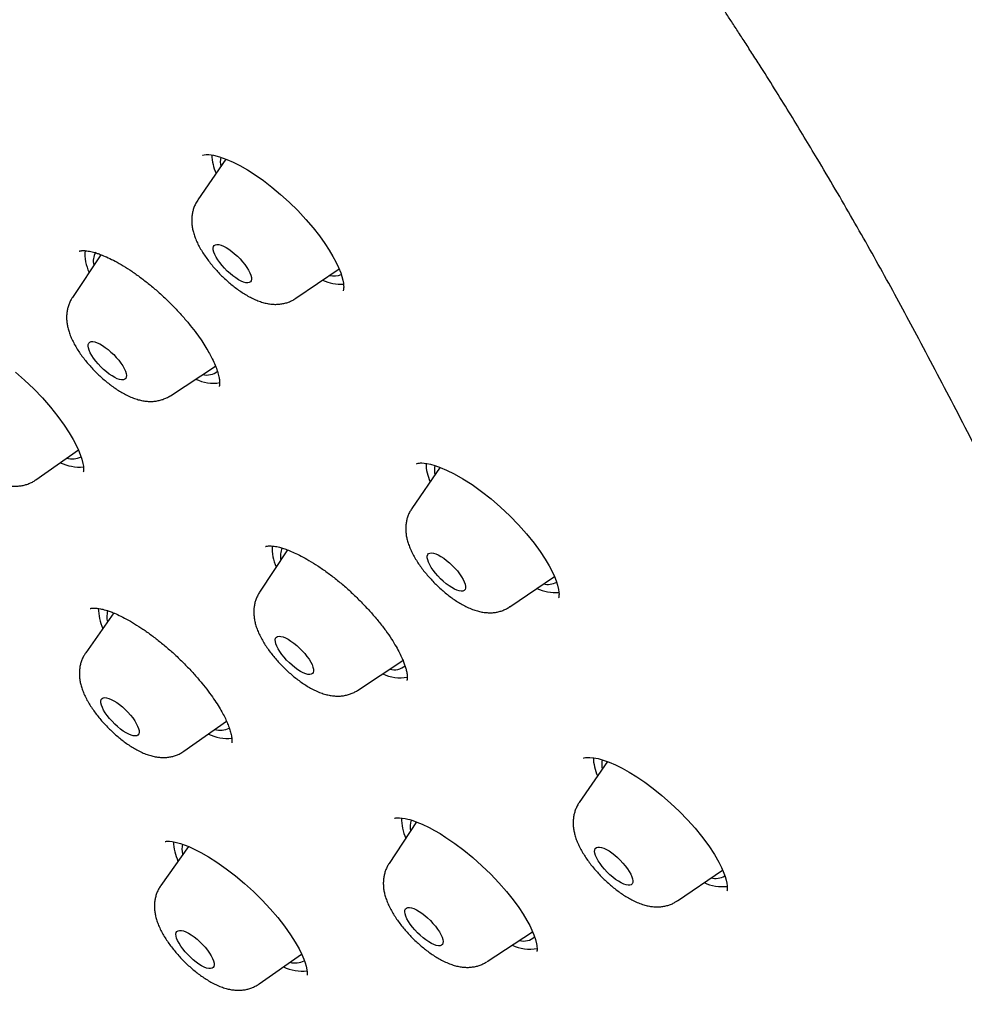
# Model space of a CAD drawing. Header units: millimetres. Extents: x 8 to 761, y 12 to 1609.
# Tile 31 of 88: x 600 to 616, y 529 to 547. Entities that reach past the tile are written whole.
import ezdxf

# ---------------------------------------------------------------- set-up
doc = ezdxf.new("R2010")
doc.units = ezdxf.units.MM

msp = doc.modelspace()

# ---------------------------------------------------------------- linework, layer by layer
at = {"color": 7, "linetype": 'Continuous', "lineweight": 30}
for p, q in [((603.418, 544.08), (602.925, 543.36)), ((601.22, 542.399), (600.722, 541.646)), ((600.84, 542.46), (600.838, 542.458)), ((604.648, 541.632), (605.406, 542.149)), ((602.443, 539.921), (603.235, 540.442)), ((600.079, 538.441), (600.829, 538.967)), ((607.18, 538.662), (606.685, 537.94)), ((604.502, 537.211), (604.01, 536.467)), ((608.409, 536.212), (609.188, 536.743)), ((601.449, 536.102), (600.956, 535.403)), ((605.731, 534.742), (606.529, 535.267)), ((602.681, 533.673), (603.43, 534.198)), ((610.119, 533.491), (609.625, 532.771)), ((606.769, 532.43), (606.285, 531.7)), ((602.759, 531.999), (602.275, 531.312)), ((602.655, 531.867), (602.657, 531.855)), ((611.349, 531.043), (612.142, 531.584)), ((608.006, 529.975), (608.805, 530.501)), ((604.001, 529.583), (604.749, 530.107))]:
    msp.add_line(p, q, dxfattribs=at)
at = {"color": 7, "linetype": 'Continuous', "lineweight": 30, "flags": 128}
for points in [[(603.009, 544.145), (603.009, 544.145), (603.016, 544.149), (603.035, 544.154), (603.071, 544.158), (603.116, 544.157), (603.199, 544.146), (603.306, 544.119), (603.434, 544.074), (603.544, 544.026), (603.665, 543.965), (603.795, 543.891), (603.934, 543.802), (604.079, 543.7), (604.228, 543.586), (604.379, 543.459), (604.531, 543.321), (604.681, 543.173), (604.824, 543.019), (604.952, 542.87), (605.062, 542.728), (605.156, 542.597), (605.234, 542.477), (605.299, 542.368), (605.351, 542.271), (605.396, 542.174), (605.435, 542.077), (605.456, 542.014), (605.473, 541.952), (605.483, 541.897), (605.487, 541.855), (605.488, 541.827), (605.487, 541.81), (605.487, 541.805), (605.486, 541.8), (605.486, 541.794), (605.485, 541.788), (605.484, 541.779), (605.481, 541.771), (605.476, 541.763), (605.476, 541.763)], [(603.31, 542.26), (603.275, 542.309), (603.245, 542.358), (603.222, 542.404), (603.206, 542.446), (603.197, 542.484), (603.195, 542.516), (603.201, 542.542), (603.215, 542.561), (603.235, 542.574), (603.262, 542.579), (603.295, 542.576), (603.334, 542.566), (603.376, 542.548), (603.423, 542.524), (603.471, 542.494), (603.521, 542.457), (603.571, 542.416), (603.621, 542.372), (603.668, 542.324), (603.712, 542.274), (603.753, 542.224), (603.788, 542.174), (603.817, 542.125), (603.841, 542.08), (603.857, 542.037), (603.866, 542), (603.867, 541.967), (603.861, 541.941), (603.848, 541.922), (603.828, 541.91), (603.801, 541.905), (603.767, 541.907), (603.729, 541.918), (603.686, 541.935), (603.64, 541.959), (603.592, 541.99), (603.542, 542.026), (603.491, 542.067), (603.442, 542.112), (603.395, 542.16), (603.35, 542.209), (603.31, 542.26)], [(601.094, 540.578), (601.062, 540.628), (601.035, 540.675), (601.015, 540.719), (601.003, 540.759), (600.997, 540.794), (601, 540.823), (601.009, 540.846), (601.026, 540.862), (601.05, 540.871), (601.08, 540.872), (601.116, 540.865), (601.157, 540.852), (601.201, 540.831), (601.249, 540.803), (601.298, 540.77), (601.348, 540.731), (601.398, 540.688), (601.447, 540.642), (601.493, 540.593), (601.535, 540.543), (601.573, 540.492), (601.605, 540.443), (601.632, 540.396), (601.652, 540.352), (601.664, 540.312), (601.67, 540.277), (601.667, 540.247), (601.658, 540.224), (601.641, 540.209), (601.617, 540.2), (601.587, 540.199), (601.551, 540.205), (601.51, 540.219), (601.466, 540.24), (601.418, 540.267), (601.369, 540.301), (601.319, 540.34), (601.269, 540.383), (601.22, 540.429), (601.174, 540.478), (601.132, 540.528), (601.094, 540.578)], [(599.721, 540.334), (599.883, 540.192), (600.042, 540.041), (600.194, 539.882), (600.338, 539.719), (600.469, 539.556), (600.579, 539.405), (600.668, 539.27), (600.737, 539.151), (600.791, 539.049), (600.83, 538.963), (600.861, 538.886), (600.888, 538.806), (600.908, 538.727), (600.915, 538.68), (600.918, 538.648), (600.918, 538.627), (600.918, 538.62), (600.917, 538.611), (600.917, 538.603), (600.916, 538.595), (600.915, 538.588), (600.912, 538.582), (600.912, 538.582)], [(606.767, 538.723), (606.767, 538.723), (606.777, 538.727), (606.797, 538.733), (606.819, 538.737), (606.839, 538.738), (606.861, 538.738), (606.901, 538.736), (606.951, 538.729), (607.011, 538.716), (607.088, 538.694), (607.183, 538.661), (607.296, 538.613), (607.428, 538.548), (607.58, 538.462), (607.743, 538.358), (607.91, 538.239), (608.078, 538.107), (608.243, 537.964), (608.404, 537.812), (608.557, 537.654), (608.701, 537.492), (608.832, 537.331), (608.941, 537.181), (609.028, 537.047), (609.097, 536.93), (609.149, 536.829), (609.188, 536.744), (609.218, 536.668), (609.243, 536.59), (609.261, 536.512), (609.268, 536.467), (609.27, 536.435), (609.269, 536.416), (609.269, 536.409), (609.269, 536.4), (609.268, 536.392), (609.267, 536.384), (609.265, 536.376), (609.26, 536.369), (609.26, 536.369)], [(607.026, 536.903), (606.999, 536.951), (606.977, 536.995), (606.963, 537.037), (606.956, 537.073), (606.956, 537.103), (606.964, 537.128), (606.98, 537.145), (607.002, 537.156), (607.031, 537.158), (607.065, 537.154), (607.105, 537.141), (607.149, 537.122), (607.196, 537.096), (607.245, 537.064), (607.295, 537.027), (607.345, 536.984), (607.394, 536.939), (607.441, 536.89), (607.484, 536.84), (607.523, 536.79), (607.557, 536.74), (607.585, 536.692), (607.606, 536.647), (607.62, 536.606), (607.627, 536.57), (607.627, 536.54), (607.619, 536.515), (607.603, 536.498), (607.581, 536.487), (607.552, 536.485), (607.518, 536.489), (607.478, 536.501), (607.434, 536.521), (607.387, 536.547), (607.338, 536.579), (607.288, 536.616), (607.238, 536.659), (607.189, 536.704), (607.142, 536.753), (607.099, 536.803), (607.06, 536.853), (607.026, 536.903)], [(604.336, 535.473), (604.313, 535.518), (604.297, 535.561), (604.288, 535.598), (604.286, 535.631), (604.292, 535.657), (604.305, 535.676), (604.326, 535.688), (604.353, 535.693), (604.386, 535.691), (604.424, 535.68), (604.467, 535.663), (604.513, 535.639), (604.562, 535.608), (604.612, 535.572), (604.662, 535.531), (604.711, 535.486), (604.759, 535.439), (604.803, 535.389), (604.843, 535.339), (604.879, 535.289), (604.908, 535.24), (604.931, 535.194), (604.948, 535.152), (604.957, 535.114), (604.958, 535.082), (604.952, 535.056), (604.939, 535.037), (604.918, 535.024), (604.891, 535.02), (604.858, 535.022), (604.82, 535.032), (604.777, 535.05), (604.731, 535.074), (604.682, 535.104), (604.632, 535.141), (604.582, 535.182), (604.533, 535.227), (604.485, 535.274), (604.441, 535.324), (604.401, 535.374), (604.366, 535.424), (604.336, 535.473)], [(601.248, 534.442), (601.232, 534.484), (601.223, 534.521), (601.222, 534.553), (601.228, 534.579), (601.242, 534.598), (601.263, 534.61), (601.29, 534.614), (601.323, 534.611), (601.362, 534.601), (601.405, 534.583), (601.451, 534.559), (601.5, 534.528), (601.55, 534.492), (601.6, 534.45), (601.649, 534.405), (601.696, 534.358), (601.741, 534.308), (601.781, 534.257), (601.816, 534.208), (601.845, 534.159), (601.868, 534.114), (601.884, 534.072), (601.892, 534.034), (601.894, 534.002), (601.887, 533.976), (601.874, 533.957), (601.853, 533.945), (601.826, 533.941), (601.792, 533.944), (601.754, 533.954), (601.711, 533.972), (601.665, 533.996), (601.616, 534.027), (601.566, 534.063), (601.516, 534.105), (601.466, 534.15), (601.419, 534.198), (601.375, 534.247), (601.335, 534.298), (601.3, 534.347), (601.271, 534.396), (601.248, 534.442)], [(609.702, 533.55), (609.702, 533.55), (609.711, 533.554), (609.733, 533.56), (609.758, 533.564), (609.783, 533.565), (609.813, 533.565), (609.875, 533.559), (609.955, 533.543), (610.048, 533.517), (610.149, 533.48), (610.26, 533.432), (610.377, 533.374), (610.502, 533.304), (610.636, 533.221), (610.777, 533.126), (610.925, 533.017), (611.077, 532.895), (611.231, 532.76), (611.384, 532.615), (611.53, 532.464), (611.66, 532.318), (611.774, 532.179), (611.9, 532.008), (612, 531.857), (612.075, 531.725), (612.123, 531.628), (612.164, 531.531), (612.187, 531.468), (612.205, 531.407), (612.217, 531.351), (612.223, 531.308), (612.224, 531.279), (612.224, 531.261), (612.224, 531.256), (612.224, 531.251), (612.224, 531.245), (612.223, 531.239), (612.223, 531.231), (612.222, 531.224), (612.218, 531.218), (612.218, 531.218)], [(606.379, 532.495), (606.38, 532.495), (606.382, 532.495), (606.386, 532.496), (606.394, 532.498), (606.404, 532.5), (606.429, 532.502), (606.467, 532.502), (606.517, 532.498), (606.569, 532.489), (606.613, 532.479), (606.647, 532.47), (606.701, 532.454), (606.774, 532.428), (606.869, 532.389), (606.988, 532.332), (607.081, 532.282), (607.181, 532.224), (607.283, 532.159), (607.44, 532.052), (607.6, 531.932), (607.759, 531.802), (607.917, 531.661), (608.07, 531.513), (608.215, 531.36), (608.35, 531.205), (608.466, 531.059), (608.563, 530.926), (608.643, 530.806), (608.706, 530.7), (608.756, 530.608), (608.794, 530.528), (608.828, 530.447), (608.856, 530.364), (608.875, 530.287), (608.88, 530.257), (608.883, 530.233), (608.884, 530.214), (608.884, 530.199), (608.884, 530.184), (608.884, 530.172), (608.883, 530.162), (608.88, 530.155), (608.88, 530.155)], [(602.351, 532.086), (602.352, 532.085), (602.356, 532.086), (602.363, 532.088), (602.373, 532.089), (602.396, 532.09), (602.43, 532.089), (602.475, 532.085), (602.548, 532.07), (602.619, 532.05), (602.686, 532.028), (602.766, 531.997), (602.863, 531.953), (602.978, 531.895), (603.111, 531.819), (603.262, 531.722), (603.423, 531.608), (603.585, 531.483), (603.746, 531.348), (603.903, 531.205), (604.054, 531.056), (604.196, 530.904), (604.328, 530.75), (604.448, 530.597), (604.553, 530.448), (604.637, 530.315), (604.703, 530.199), (604.752, 530.101), (604.787, 530.019), (604.811, 529.952), (604.829, 529.892), (604.841, 529.832), (604.845, 529.795), (604.846, 529.769), (604.845, 529.754), (604.845, 529.75), (604.845, 529.745), (604.845, 529.742), (604.845, 529.738), (604.845, 529.736), (604.845, 529.736)], [(609.932, 531.794), (609.913, 531.838), (609.901, 531.878), (609.896, 531.913), (609.898, 531.942), (609.908, 531.964), (609.926, 531.98), (609.95, 531.988), (609.98, 531.989), (610.016, 531.982), (610.057, 531.968), (610.102, 531.947), (610.149, 531.919), (610.199, 531.885), (610.249, 531.846), (610.299, 531.803), (610.347, 531.756), (610.393, 531.708), (610.435, 531.657), (610.473, 531.607), (610.505, 531.558), (610.531, 531.511), (610.551, 531.467), (610.563, 531.427), (610.568, 531.392), (610.566, 531.363), (610.556, 531.341), (610.538, 531.325), (610.514, 531.317), (610.484, 531.316), (610.448, 531.323), (610.407, 531.337), (610.362, 531.358), (610.314, 531.386), (610.265, 531.42), (610.215, 531.458), (610.165, 531.502), (610.116, 531.548), (610.071, 531.597), (610.029, 531.647), (609.991, 531.698), (609.959, 531.747), (609.932, 531.794)], [(606.579, 530.773), (606.566, 530.813), (606.561, 530.848), (606.563, 530.877), (606.573, 530.9), (606.59, 530.916), (606.614, 530.925), (606.644, 530.926), (606.68, 530.919), (606.72, 530.906), (606.765, 530.885), (606.812, 530.857), (606.862, 530.824), (606.912, 530.785), (606.962, 530.742), (607.01, 530.696), (607.056, 530.647), (607.099, 530.597), (607.137, 530.546), (607.169, 530.497), (607.196, 530.45), (607.215, 530.406), (607.228, 530.366), (607.233, 530.331), (607.231, 530.301), (607.221, 530.278), (607.204, 530.263), (607.181, 530.254), (607.151, 530.253), (607.115, 530.259), (607.074, 530.273), (607.029, 530.294), (606.982, 530.321), (606.932, 530.355), (606.882, 530.394), (606.832, 530.437), (606.784, 530.483), (606.738, 530.532), (606.696, 530.582), (606.658, 530.632), (606.625, 530.682), (606.599, 530.729), (606.579, 530.773)], [(602.544, 530.425), (602.541, 530.458), (602.546, 530.485), (602.558, 530.505), (602.578, 530.518), (602.604, 530.524), (602.636, 530.522), (602.674, 530.513), (602.716, 530.497), (602.762, 530.473), (602.811, 530.444), (602.86, 530.408), (602.911, 530.368), (602.96, 530.323), (603.008, 530.276), (603.053, 530.226), (603.093, 530.176), (603.129, 530.126), (603.16, 530.077), (603.184, 530.031), (603.201, 529.988), (603.211, 529.95), (603.213, 529.917), (603.208, 529.89), (603.196, 529.87), (603.176, 529.857), (603.15, 529.851), (603.118, 529.852), (603.08, 529.862), (603.038, 529.878), (602.992, 529.901), (602.944, 529.931), (602.894, 529.967), (602.844, 530.007), (602.794, 530.051), (602.747, 530.099), (602.702, 530.148), (602.661, 530.199), (602.625, 530.249), (602.595, 530.297), (602.571, 530.344), (602.553, 530.386), (602.544, 530.425)]]:
    msp.add_lwpolyline(points, dxfattribs=at)
at = {"color": 7, "linetype": 'Continuous', "lineweight": 30}
for centre, radius, start, end in [((604.048, 544.183), 0.878, 182.0197, 203.8332), ((603.759, 544.027), 0.439, 168.7818, 190.3087), ((601.72, 542.416), 0.778, 176.0001, 204.9243), ((601.42, 542.287), 0.332, 152.3783, 192.9771), ((605.317, 542.373), 0.348, 256.9427, 291.6859), ((605.465, 542.74), 0.861, 246.2221, 271.4976), ((603.087, 540.576), 0.292, 254.7842, 309.2287), ((603.198, 540.855), 0.714, 244.1081, 279.0865), ((600.857, 539.498), 0.832, 245.214, 274.2566), ((600.717, 539.155), 0.346, 254.2489, 296.9996), ((607.806, 538.762), 0.875, 181.8564, 203.8525), ((607.503, 538.607), 0.422, 167.9032, 190.6911), ((605.023, 537.242), 0.792, 177.1445, 204.7697), ((604.731, 537.107), 0.354, 156.9973, 192.0546), ((609.076, 536.935), 0.331, 256.3882, 297.5895), ((609.214, 537.287), 0.826, 245.9966, 273.9658), ((602.1, 536.206), 0.923, 181.3616, 204.0061), ((601.744, 536.041), 0.417, 165.8735, 193.29), ((606.377, 535.387), 0.283, 253.9186, 311.7275), ((606.483, 535.666), 0.704, 243.9707, 280.0606), ((603.318, 534.388), 0.348, 254.351, 296.8976), ((603.458, 534.726), 0.829, 245.1873, 274.5244), ((610.751, 533.594), 0.88, 182.1395, 203.8191), ((610.433, 533.438), 0.412, 168.0446, 191.0133), ((607.334, 532.484), 0.83, 178.8843, 204.2836), ((607.03, 532.34), 0.377, 160.8837, 191.2918), ((603.436, 532.121), 0.94, 182.3877, 203.9109), ((603.054, 531.953), 0.408, 167.7963, 192.1748), ((612.015, 531.765), 0.329, 256.6576, 300.5887), ((612.147, 532.097), 0.804, 245.8438, 275.626), ((608.653, 530.612), 0.275, 253.1502, 313.2292), ((608.754, 530.875), 0.681, 243.4271, 281.2592), ((604.776, 530.63), 0.823, 245.1473, 274.926), ((604.637, 530.309), 0.358, 254.9727, 296.2759)]:
    msp.add_arc(centre, radius, start, end, dxfattribs=at)
for points, knots in [([(640.332, 522.282), (640.366, 522.315), (640.428, 522.376), (640.508, 522.457), (640.613, 522.564), (640.733, 522.694), (640.87, 522.852), (640.986, 522.996), (641.089, 523.131), (641.192, 523.275), (641.288, 523.417), (641.373, 523.553), (641.429, 523.647), (641.473, 523.723), (641.505, 523.779), (641.538, 523.84), (641.573, 523.906), (641.607, 523.973), (641.637, 524.033), (641.662, 524.083), (641.683, 524.126), (641.704, 524.171), (641.727, 524.223), (641.756, 524.286), (641.785, 524.355), (641.813, 524.42), (641.834, 524.473), (641.852, 524.519), (641.87, 524.564), (641.889, 524.614), (641.911, 524.674), (641.937, 524.745), (641.966, 524.829), (641.996, 524.92), (642.025, 525.014), (642.052, 525.103), (642.075, 525.183), (642.097, 525.261), (642.119, 525.345), (642.14, 525.429), (642.158, 525.507), (642.173, 525.572), (642.186, 525.631), (642.196, 525.681), (642.205, 525.724), (642.213, 525.764), (642.222, 525.807), (642.231, 525.858), (642.242, 525.918), (642.253, 525.981), (642.264, 526.048), (642.275, 526.113), (642.284, 526.177), (642.293, 526.239), (642.302, 526.306), (642.311, 526.38), (642.321, 526.46), (642.33, 526.546), (642.339, 526.63), (642.346, 526.709), (642.352, 526.779), (642.357, 526.845), (642.362, 526.905), (642.365, 526.961), (642.369, 527.015), (642.372, 527.07), (642.375, 527.132), (642.378, 527.202), (642.381, 527.274), (642.383, 527.341), (642.385, 527.397), (642.386, 527.447), (642.387, 527.503), (642.388, 527.572), (642.389, 527.653), (642.389, 527.745), (642.389, 527.837), (642.387, 527.922), (642.386, 527.998), (642.384, 528.073), (642.382, 528.152), (642.379, 528.244), (642.374, 528.346), (642.369, 528.458), (642.362, 528.575), (642.355, 528.684), (642.348, 528.779), (642.343, 528.852), (642.338, 528.916), (642.332, 528.977), (642.326, 529.049), (642.318, 529.141), (642.306, 529.254), (642.293, 529.38), (642.278, 529.512), (642.262, 529.647), (642.246, 529.778), (642.229, 529.905), (642.211, 530.03), (642.193, 530.152), (642.176, 530.267), (642.161, 530.365), (642.148, 530.444), (642.138, 530.505), (642.129, 530.561), (642.119, 530.618), (642.108, 530.685), (642.095, 530.76), (642.08, 530.844), (642.064, 530.933), (642.046, 531.029), (642.027, 531.13), (642.009, 531.223), (641.994, 531.3), (641.982, 531.357), (641.973, 531.402), (641.965, 531.443), (641.957, 531.483), (641.948, 531.527), (641.938, 531.574), (641.923, 531.647), (641.902, 531.748), (641.875, 531.879), (641.844, 532.024), (641.809, 532.184), (641.771, 532.359), (641.73, 532.546), (641.686, 532.744), (641.642, 532.937), (641.601, 533.114), (641.566, 533.266), (641.535, 533.397), (641.508, 533.508), (641.488, 533.595), (641.472, 533.66), (641.46, 533.71), (641.448, 533.759), (641.435, 533.814), (641.416, 533.891), (641.391, 533.993), (641.359, 534.123), (641.322, 534.272), (641.281, 534.434), (641.238, 534.603), (641.182, 534.82), (641.112, 535.087), (641.028, 535.406), (640.94, 535.732), (640.848, 536.063), (640.755, 536.395), (640.659, 536.731), (640.562, 537.066), (640.464, 537.398), (640.389, 537.648), (640.338, 537.816), (640.311, 537.903), (640.289, 537.976), (640.27, 538.036), (640.256, 538.082), (640.245, 538.118), (640.232, 538.16), (640.213, 538.221), (640.186, 538.308), (640.151, 538.419), (640.109, 538.553), (640.064, 538.698), (640.016, 538.849), (639.967, 539.002), (639.915, 539.16), (639.864, 539.32), (639.781, 539.573), (639.668, 539.915), (639.524, 540.34), (639.384, 540.747), (639.248, 541.136), (639.113, 541.518), (638.979, 541.892), (638.876, 542.172), (638.81, 542.353), (638.779, 542.437), (638.752, 542.51), (638.73, 542.569), (638.713, 542.614), (638.698, 542.654), (638.681, 542.701), (638.656, 542.766), (638.625, 542.851), (638.586, 542.954), (638.54, 543.076), (638.486, 543.218), (638.425, 543.379), (638.342, 543.595), (638.239, 543.859), (638.119, 544.167), (637.997, 544.473), (637.83, 544.891), (637.615, 545.42), (637.349, 546.059), (637.079, 546.694), (636.804, 547.331), (636.52, 547.978), (636.222, 548.645), (635.905, 549.343), (635.568, 550.071), (635.212, 550.831), (634.917, 551.452), (634.688, 551.926), (634.534, 552.245), (634.381, 552.56), (634.232, 552.862), (634.093, 553.144), (633.966, 553.401), (633.85, 553.633), (633.746, 553.841), (633.652, 554.029), (633.568, 554.197), (633.493, 554.344), (633.429, 554.471), (633.374, 554.578), (633.332, 554.662), (633.298, 554.728), (633.268, 554.787), (633.232, 554.858), (633.185, 554.95), (633.127, 555.063), (633.057, 555.199), (632.976, 555.356), (632.884, 555.535), (632.779, 555.737), (632.661, 555.963), (632.531, 556.213), (632.392, 556.477), (632.25, 556.746), (632.066, 557.092), (631.842, 557.508), (631.586, 557.974), (631.347, 558.402), (631.125, 558.794), (630.911, 559.167), (630.706, 559.519), (630.512, 559.849), (630.328, 560.157), (630.153, 560.447), (629.985, 560.722), (629.824, 560.984), (629.666, 561.238), (629.511, 561.485), (629.36, 561.723), (629.235, 561.92), (629.134, 562.077), (629.06, 562.191), (628.996, 562.29), (628.944, 562.37), (628.896, 562.444), (628.843, 562.525), (628.777, 562.626), (628.697, 562.746), (628.604, 562.886), (628.502, 563.041), (628.393, 563.203), (628.144, 563.573), (627.747, 564.152), (627.185, 564.946), (626.63, 565.708), (626.085, 566.435), (625.553, 567.125), (625.004, 567.82), (624.436, 568.521), (623.848, 569.23), (623.247, 569.934), (622.636, 570.634), (622.015, 571.327), (621.372, 572.027), (620.709, 572.731), (620.047, 573.416), (619.389, 574.082), (618.736, 574.727), (618.068, 575.373), (617.385, 576.017), (616.689, 576.66), (615.979, 577.3), (615.278, 577.917), (614.586, 578.513), (613.905, 579.087), (613.22, 579.652), (612.541, 580.202), (611.873, 580.733), (611.179, 581.274), (610.462, 581.824), (609.725, 582.378), (609.01, 582.905), (608.319, 583.405), (607.651, 583.881), (606.971, 584.358), (606.279, 584.837), (605.578, 585.32), (604.905, 585.78), (604.349, 586.158), (603.896, 586.464), (603.531, 586.709), (603.153, 586.962), (602.759, 587.225), (602.349, 587.498), (601.923, 587.779), (601.465, 588.08), (600.975, 588.401), (600.451, 588.741), (599.908, 589.092), (599.346, 589.452), (598.865, 589.759), (598.468, 590.01), (598.16, 590.204), (597.848, 590.4), (597.534, 590.596), (597.229, 590.787), (596.94, 590.966), (596.665, 591.135), (596.407, 591.294), (596.167, 591.441), (595.953, 591.572), (595.767, 591.685), (595.609, 591.781), (595.48, 591.859), (595.378, 591.921), (595.306, 591.964), (595.259, 591.993), (595.231, 592.01), (595.203, 592.027), (595.164, 592.05), (595.106, 592.085), (595.03, 592.131), (594.939, 592.186), (594.838, 592.246), (594.73, 592.311), (594.615, 592.38), (594.458, 592.474), (594.254, 592.596), (593.997, 592.748), (593.718, 592.913), (593.416, 593.09), (593.064, 593.296), (592.671, 593.525), (592.251, 593.767), (591.799, 594.026), (591.32, 594.298), (590.817, 594.581), (590.337, 594.848), (589.91, 595.084), (589.526, 595.294), (589.173, 595.487), (588.808, 595.684), (588.429, 595.888), (588.035, 596.097), (587.628, 596.313), (587.277, 596.498), (586.987, 596.649), (586.762, 596.767), (586.532, 596.885), (586.301, 597.005), (586.075, 597.121), (585.852, 597.235), (585.64, 597.343), (585.442, 597.444), (585.271, 597.53), (585.133, 597.6), (585.025, 597.655), (584.944, 597.695), (584.876, 597.729), (584.811, 597.762), (584.736, 597.8), (584.639, 597.848), (584.517, 597.909), (584.367, 597.984), (584.194, 598.07), (583.996, 598.168), (583.774, 598.278), (583.526, 598.399), (583.255, 598.532), (582.961, 598.675), (582.655, 598.823), (582.347, 598.971), (581.969, 599.152), (581.528, 599.36), (581.029, 599.594), (580.552, 599.815), (580.097, 600.023), (579.711, 600.198), (579.389, 600.343), (579.126, 600.46), (578.875, 600.572), (578.638, 600.676), (578.419, 600.771), (578.228, 600.853), (578.064, 600.923), (577.924, 600.982), (577.798, 601.034), (577.686, 601.081), (577.586, 601.122), (577.487, 601.163), (577.377, 601.207), (577.246, 601.261), (577.089, 601.323), (576.908, 601.395), (576.703, 601.475), (576.48, 601.561), (576.239, 601.651), (575.984, 601.745), (575.771, 601.822), (575.605, 601.881), (575.491, 601.92), (575.374, 601.961), (575.256, 602.001), (575.14, 602.04), (575.034, 602.075), (574.943, 602.105), (574.866, 602.13), (574.805, 602.15), (574.756, 602.166), (574.709, 602.181), (574.657, 602.197), (574.594, 602.217), (574.52, 602.24), (574.436, 602.266), (574.342, 602.295), (574.204, 602.336), (574.032, 602.387), (573.837, 602.443), (573.661, 602.491), (573.499, 602.535), (573.346, 602.575), (573.195, 602.613), (573.042, 602.65), (572.883, 602.688), (572.738, 602.722), (572.607, 602.75), (572.493, 602.775), (572.379, 602.799), (572.267, 602.821), (572.163, 602.841), (572.072, 602.858), (571.988, 602.873), (571.901, 602.889), (571.802, 602.905), (571.688, 602.924), (571.564, 602.943), (571.439, 602.961), (571.32, 602.977), (571.207, 602.992), (571.103, 603.004), (571.008, 603.015), (570.924, 603.023), (570.841, 603.032), (570.752, 603.04), (570.63, 603.05), (570.482, 603.061), (570.314, 603.07), (570.162, 603.077), (570.023, 603.081), (569.899, 603.083), (569.776, 603.084), (569.659, 603.083), (569.546, 603.082), (569.439, 603.079), (569.337, 603.075), (569.251, 603.07), (569.179, 603.066), (569.115, 603.062), (569.045, 603.057), (568.965, 603.051), (568.877, 603.043), (568.789, 603.034), (568.711, 603.025), (568.649, 603.018), (568.595, 603.011), (568.538, 603.003), (568.47, 602.993), (568.387, 602.981), (568.298, 602.966), (568.204, 602.95), (568.112, 602.932), (568.02, 602.914), (567.935, 602.895), (567.852, 602.876), (567.776, 602.858), (567.705, 602.84), (567.644, 602.824), (567.588, 602.809), (567.534, 602.794), (567.484, 602.779), (567.436, 602.764), (567.388, 602.75), (567.333, 602.732), (567.27, 602.712), (567.199, 602.687), (567.121, 602.66), (567.047, 602.632), (566.982, 602.607), (566.93, 602.586), (566.884, 602.567), (566.838, 602.548), (566.788, 602.527), (566.725, 602.499), (566.652, 602.465), (566.571, 602.427), (566.496, 602.39), (566.433, 602.357), (566.381, 602.329), (566.332, 602.303), (566.275, 602.271), (566.211, 602.234), (566.145, 602.195), (566.084, 602.158), (566.032, 602.125), (565.988, 602.097), (565.947, 602.07), (565.907, 602.043), (565.864, 602.013), (565.816, 601.98), (565.759, 601.939), (565.695, 601.892), (565.629, 601.842), (565.569, 601.794), (565.515, 601.751), (565.467, 601.712), (565.421, 601.673), (565.375, 601.633), (565.333, 601.597), (565.296, 601.564), (565.264, 601.535), (565.224, 601.498), (565.168, 601.445), (565.095, 601.375), (565.005, 601.286), (564.939, 601.219), (564.903, 601.183)], [0, 0, 0, 0, 0.000979, 0.0018, 0.002474, 0.004694, 0.007061, 0.008996, 0.010648, 0.012748, 0.015101, 0.016579, 0.018291, 0.018966, 0.019718, 0.020546, 0.02145, 0.022384, 0.023193, 0.023829, 0.024352, 0.024924, 0.025603, 0.026389, 0.027419, 0.028266, 0.028926, 0.029457, 0.030034, 0.030668, 0.031359, 0.032324, 0.033383, 0.034537, 0.035769, 0.036899, 0.037857, 0.038757, 0.039793, 0.04097, 0.041833, 0.042653, 0.043365, 0.04397, 0.044468, 0.044905, 0.045415, 0.046037, 0.046769, 0.047579, 0.048315, 0.049198, 0.049902, 0.050621, 0.05142, 0.052297, 0.053249, 0.054276, 0.05534, 0.056234, 0.057065, 0.057832, 0.058539, 0.059188, 0.059779, 0.060438, 0.061129, 0.061951, 0.062866, 0.063658, 0.064291, 0.064778, 0.065423, 0.066222, 0.067176, 0.068238, 0.069376, 0.070347, 0.071157, 0.07198, 0.072906, 0.073852, 0.075134, 0.076368, 0.077668, 0.079121, 0.080047, 0.080864, 0.081568, 0.0822, 0.082911, 0.084022, 0.085306, 0.086763, 0.088276, 0.08977, 0.091243, 0.092615, 0.093969, 0.095305, 0.096579, 0.09768, 0.098462, 0.099121, 0.099666, 0.100266, 0.100989, 0.101835, 0.102727, 0.103691, 0.104727, 0.105836, 0.106954, 0.107703, 0.108315, 0.108791, 0.109188, 0.109625, 0.110104, 0.110626, 0.11119, 0.112507, 0.113959, 0.115517, 0.117304, 0.119213, 0.121242, 0.123393, 0.125661, 0.127511, 0.129143, 0.130557, 0.131753, 0.13273, 0.133345, 0.13383, 0.134329, 0.134919, 0.135601, 0.136786, 0.138174, 0.139764, 0.141522, 0.143313, 0.145123, 0.148403, 0.151744, 0.155147, 0.158611, 0.162097, 0.165452, 0.169038, 0.172442, 0.175666, 0.176689, 0.17758, 0.178329, 0.178936, 0.1794, 0.179723, 0.180041, 0.180689, 0.181574, 0.182697, 0.184057, 0.185653, 0.187074, 0.188642, 0.190268, 0.191871, 0.193451, 0.197887, 0.202127, 0.206171, 0.210019, 0.213671, 0.217463, 0.22102, 0.221913, 0.222766, 0.223485, 0.22406, 0.224493, 0.224783, 0.225234, 0.225871, 0.226693, 0.227701, 0.228894, 0.230271, 0.231835, 0.233583, 0.236555, 0.239523, 0.242478, 0.245418, 0.25156, 0.257641, 0.263662, 0.269624, 0.275663, 0.281895, 0.28832, 0.295117, 0.302118, 0.309321, 0.312206, 0.315123, 0.31805, 0.320815, 0.323377, 0.325737, 0.327801, 0.329681, 0.331378, 0.33289, 0.334218, 0.335362, 0.336322, 0.337119, 0.33762, 0.338088, 0.338709, 0.339533, 0.34056, 0.341767, 0.343169, 0.344767, 0.34656, 0.348588, 0.350819, 0.353233, 0.355637, 0.357983, 0.362428, 0.366653, 0.370238, 0.373646, 0.376875, 0.379926, 0.382736, 0.385374, 0.387839, 0.390165, 0.392387, 0.394507, 0.39663, 0.398638, 0.400532, 0.401594, 0.402589, 0.40342, 0.404076, 0.404597, 0.405271, 0.406112, 0.407118, 0.408291, 0.409617, 0.410975, 0.412335, 0.418842, 0.425399, 0.432003, 0.437643, 0.443316, 0.449022, 0.454765, 0.460599, 0.466537, 0.472234, 0.478025, 0.483911, 0.489882, 0.495938, 0.501519, 0.507172, 0.512896, 0.518694, 0.524564, 0.530506, 0.536519, 0.542094, 0.547727, 0.553414, 0.559039, 0.56454, 0.569915, 0.576188, 0.582281, 0.588193, 0.593924, 0.599473, 0.604837, 0.610934, 0.616794, 0.622417, 0.627803, 0.630776, 0.633809, 0.636979, 0.640288, 0.643735, 0.647321, 0.651044, 0.6553, 0.659723, 0.664313, 0.66907, 0.673994, 0.676565, 0.67918, 0.681838, 0.684539, 0.687193, 0.689659, 0.691937, 0.694224, 0.696282, 0.698111, 0.699712, 0.701084, 0.702158, 0.703033, 0.703708, 0.704013, 0.704248, 0.704433, 0.704746, 0.705242, 0.705917, 0.706722, 0.707587, 0.708514, 0.709501, 0.71055, 0.712569, 0.714781, 0.717186, 0.719786, 0.722579, 0.726329, 0.729975, 0.733515, 0.738091, 0.742477, 0.746674, 0.750681, 0.753702, 0.756779, 0.759989, 0.763333, 0.766809, 0.770419, 0.774161, 0.776134, 0.778142, 0.780185, 0.782264, 0.784329, 0.78623, 0.788246, 0.790019, 0.791549, 0.792835, 0.793736, 0.794462, 0.795013, 0.795558, 0.796231, 0.797036, 0.798176, 0.799526, 0.801086, 0.802856, 0.804879, 0.80712, 0.80958, 0.812259, 0.815112, 0.81793, 0.820688, 0.825453, 0.830026, 0.834409, 0.8386, 0.842599, 0.845114, 0.847547, 0.849898, 0.852117, 0.854156, 0.856014, 0.857463, 0.858778, 0.85996, 0.861008, 0.861922, 0.862795, 0.863781, 0.865027, 0.866503, 0.868212, 0.870155, 0.872326, 0.874599, 0.877047, 0.879672, 0.880751, 0.881858, 0.882992, 0.884153, 0.885322, 0.88637, 0.887269, 0.888021, 0.888624, 0.889079, 0.889483, 0.890008, 0.890619, 0.89134, 0.892174, 0.893118, 0.89413, 0.896292, 0.898251, 0.900009, 0.901607, 0.903162, 0.904655, 0.9062, 0.907847, 0.909585, 0.910726, 0.911894, 0.913089, 0.914275, 0.915347, 0.916299, 0.917131, 0.917976, 0.919019, 0.920224, 0.921579, 0.922919, 0.92419, 0.925392, 0.926522, 0.927542, 0.928432, 0.929242, 0.930191, 0.931308, 0.933204, 0.935007, 0.936793, 0.938192, 0.939557, 0.940885, 0.942275, 0.943439, 0.944664, 0.945836, 0.946863, 0.947581, 0.94825, 0.949029, 0.949932, 0.95096, 0.95202, 0.952916, 0.953633, 0.954175, 0.954773, 0.955558, 0.956528, 0.957626, 0.958641, 0.959813, 0.960819, 0.96188, 0.96279, 0.963744, 0.964588, 0.96531, 0.965944, 0.966581, 0.967228, 0.967759, 0.968312, 0.968964, 0.969725, 0.970595, 0.971572, 0.972572, 0.973348, 0.973986, 0.974508, 0.975067, 0.975691, 0.976381, 0.977439, 0.978468, 0.979456, 0.980322, 0.980905, 0.981506, 0.982242, 0.983111, 0.984037, 0.98486, 0.98556, 0.986135, 0.986668, 0.987226, 0.987774, 0.988409, 0.989182, 0.990095, 0.991036, 0.991901, 0.992626, 0.993269, 0.993906, 0.99454, 0.995169, 0.995588, 0.996004, 0.996465, 0.997089, 0.997885, 0.998855, 1, 1, 1, 1]), ([(624.134, 508.297), (624.188, 508.342), (624.303, 508.437), (624.459, 508.59), (624.581, 508.724), (624.672, 508.833), (624.733, 508.911), (624.79, 508.987), (624.841, 509.06), (624.886, 509.127), (624.926, 509.188), (624.96, 509.244), (624.989, 509.293), (625.015, 509.338), (625.043, 509.388), (625.076, 509.448), (625.115, 509.525), (625.165, 509.626), (625.221, 509.751), (625.28, 509.895), (625.335, 510.043), (625.385, 510.192), (625.429, 510.339), (625.466, 510.478), (625.497, 510.605), (625.524, 510.724), (625.544, 510.827), (625.56, 510.916), (625.574, 510.997), (625.588, 511.086), (625.603, 511.186), (625.616, 511.288), (625.628, 511.393), (625.638, 511.497), (625.648, 511.61), (625.657, 511.728), (625.664, 511.85), (625.67, 511.968), (625.674, 512.078), (625.676, 512.175), (625.677, 512.257), (625.678, 512.326), (625.678, 512.385), (625.678, 512.443), (625.677, 512.515), (625.676, 512.605), (625.673, 512.715), (625.669, 512.839), (625.663, 512.975), (625.655, 513.125), (625.644, 513.285), (625.631, 513.455), (625.615, 513.627), (625.598, 513.796), (625.581, 513.955), (625.563, 514.104), (625.545, 514.243), (625.528, 514.37), (625.512, 514.484), (625.497, 514.591), (625.48, 514.699), (625.461, 514.824), (625.437, 514.97), (625.408, 515.138), (625.376, 515.321), (625.324, 515.604), (625.249, 515.98), (625.153, 516.437), (625.07, 516.817), (625, 517.126), (624.943, 517.372), (624.884, 517.626), (624.821, 517.888), (624.755, 518.159), (624.687, 518.433), (624.623, 518.682), (624.567, 518.899), (624.519, 519.083), (624.474, 519.253), (624.437, 519.393), (624.407, 519.504), (624.384, 519.586), (624.364, 519.66), (624.346, 519.728), (624.326, 519.8), (624.303, 519.883), (624.276, 519.981), (624.245, 520.093), (624.21, 520.218), (624.171, 520.356), (624.11, 520.567), (624.03, 520.844), (623.924, 521.202), (623.813, 521.571), (623.697, 521.952), (623.573, 522.349), (623.44, 522.765), (623.299, 523.201), (623.155, 523.637), (623.007, 524.074), (622.857, 524.512), (622.702, 524.956), (622.572, 525.323), (622.468, 525.613), (622.392, 525.822), (622.314, 526.036), (622.234, 526.254), (622.152, 526.474), (622.071, 526.692), (621.995, 526.894), (621.926, 527.077), (621.864, 527.241), (621.806, 527.391), (621.753, 527.529), (621.702, 527.662), (621.644, 527.812), (621.574, 527.991), (621.491, 528.205), (621.398, 528.44), (621.297, 528.693), (621.193, 528.955), (621.068, 529.264), (620.925, 529.614), (620.765, 530.005), (620.519, 530.595), (620.181, 531.392), (619.715, 532.46), (619.209, 533.591), (618.658, 534.786), (618.086, 535.993), (617.494, 537.21), (616.881, 538.436), (616.248, 539.672), (615.723, 540.674), (615.313, 541.439), (615.026, 541.963), (614.733, 542.49), (614.432, 543.019), (614.123, 543.553), (613.838, 544.035), (613.577, 544.47), (613.338, 544.861), (613.086, 545.268), (612.864, 545.622), (612.679, 545.911), (612.542, 546.124), (612.413, 546.323), (612.293, 546.507), (612.183, 546.675), (612.091, 546.814), (612.015, 546.927), (611.955, 547.017), (611.901, 547.098), (611.85, 547.174), (611.798, 547.252), (611.735, 547.345), (611.656, 547.462), (611.56, 547.603), (611.454, 547.757), (611.289, 547.997), (611.062, 548.322), (610.77, 548.734), (610.431, 549.205), (610.05, 549.725), (609.631, 550.282), (609.217, 550.822), (608.766, 551.4), (608.269, 552.021), (607.72, 552.691), (607.158, 553.361), (606.583, 554.029), (605.995, 554.694), (605.397, 555.356), (604.788, 556.011), (604.171, 556.66), (603.547, 557.301), (602.915, 557.934), (602.277, 558.56), (601.631, 559.178), (600.979, 559.789), (600.321, 560.392), (599.659, 560.986), (598.966, 561.594), (598.245, 562.212), (597.496, 562.839), (596.747, 563.453), (595.997, 564.053), (595.248, 564.641), (594.498, 565.216), (593.75, 565.78), (593.105, 566.256), (592.564, 566.649), (592.126, 566.965), (591.689, 567.276), (591.249, 567.588), (590.798, 567.903), (590.408, 568.174), (590.078, 568.402), (589.816, 568.583), (589.548, 568.767), (589.277, 568.953), (589.015, 569.132), (588.771, 569.298), (588.551, 569.447), (588.354, 569.581), (588.188, 569.693), (588.051, 569.785), (587.94, 569.86), (587.833, 569.932), (587.716, 570.011), (587.588, 570.096), (587.45, 570.189), (587.311, 570.282), (587.165, 570.379), (587.017, 570.478), (586.765, 570.645), (586.404, 570.884), (585.934, 571.194), (585.41, 571.537), (584.845, 571.904), (584.248, 572.289), (583.666, 572.662), (583.102, 573.02), (582.55, 573.369), (582.015, 573.704), (581.605, 573.959), (581.319, 574.136), (581.153, 574.239), (580.99, 574.34), (580.829, 574.438), (580.672, 574.535), (580.513, 574.632), (580.344, 574.735), (580.157, 574.85), (579.947, 574.978), (579.714, 575.119), (579.458, 575.273), (579.18, 575.44), (578.88, 575.621), (578.545, 575.82), (578.175, 576.04), (577.768, 576.281), (577.334, 576.536), (576.874, 576.804), (576.559, 576.987), (576.397, 577.08)], [0, 0, 0, 0, 0.0044805, 0.009408, 0.0144269, 0.0168235, 0.0192242, 0.0214767, 0.0235418, 0.0254201, 0.0271136, 0.0286228, 0.029948, 0.0310893, 0.0321676, 0.0338178, 0.035745, 0.037949, 0.0413155, 0.0447146, 0.0480968, 0.0514626, 0.0547648, 0.0577383, 0.0604189, 0.0628298, 0.0651672, 0.0667462, 0.0683328, 0.0701003, 0.0720866, 0.0742915, 0.0761771, 0.0781973, 0.0803521, 0.0826414, 0.0849171, 0.0872076, 0.0892343, 0.0909974, 0.0924971, 0.0937335, 0.0947167, 0.0957158, 0.0968518, 0.0985794, 0.1005398, 0.1027145, 0.105103, 0.1077052, 0.1105209, 0.1133713, 0.1163798, 0.1192439, 0.1218882, 0.1243129, 0.1266445, 0.1287292, 0.1305672, 0.1321955, 0.1339214, 0.1358137, 0.1382575, 0.140932, 0.1438371, 0.146958, 0.1543313, 0.1614109, 0.1681994, 0.1718512, 0.1756086, 0.179473, 0.1834445, 0.1875228, 0.1917076, 0.1957915, 0.1987131, 0.2014407, 0.2039742, 0.2063138, 0.2076652, 0.2088836, 0.2099684, 0.21092, 0.2119064, 0.213146, 0.2145847, 0.2162224, 0.2180588, 0.220094, 0.2222677, 0.2273082, 0.2322053, 0.2378483, 0.2432909, 0.2486316, 0.2548701, 0.2610513, 0.2671831, 0.2733079, 0.2794326, 0.2855581, 0.2918285, 0.2946679, 0.2975565, 0.3004943, 0.3034813, 0.3065175, 0.3095505, 0.3123832, 0.3147874, 0.3170076, 0.3190439, 0.3208962, 0.3225913, 0.3244003, 0.326969, 0.3298361, 0.3330016, 0.3364648, 0.3400206, 0.3435093, 0.3488562, 0.3540376, 0.359054, 0.3722923, 0.3855302, 0.4008777, 0.4162263, 0.4315848, 0.4469462, 0.4623088, 0.4776696, 0.4930261, 0.4994079, 0.5057886, 0.5121682, 0.5185458, 0.5249226, 0.5313503, 0.5357823, 0.5403934, 0.5451847, 0.5501579, 0.5528117, 0.5553152, 0.557633, 0.5597647, 0.5617101, 0.5634689, 0.5646083, 0.5656497, 0.5665885, 0.5674245, 0.5682681, 0.5692754, 0.5706744, 0.5723031, 0.5741313, 0.5760089, 0.580587, 0.5853091, 0.5901757, 0.5967271, 0.6030693, 0.609205, 0.6151474, 0.6227577, 0.6303839, 0.6380235, 0.6456733, 0.6533292, 0.6609896, 0.668642, 0.6762722, 0.6838879, 0.6914955, 0.6991034, 0.7067174, 0.7143543, 0.7220083, 0.7296731, 0.7373377, 0.7459065, 0.7544567, 0.7629957, 0.7715292, 0.7800621, 0.7885988, 0.7971353, 0.8056752, 0.8106865, 0.8156982, 0.8207107, 0.8257246, 0.8308692, 0.8362692, 0.8392233, 0.8422486, 0.845345, 0.8485125, 0.85163, 0.8544324, 0.8569735, 0.8592531, 0.8612712, 0.8627369, 0.864013, 0.8651296, 0.8664515, 0.8680827, 0.8695813, 0.8712417, 0.8729387, 0.8746581, 0.8763998, 0.8817157, 0.8872295, 0.8927983, 0.90003, 0.9070002, 0.9137457, 0.9204628, 0.9268462, 0.9332158, 0.9393564, 0.9413558, 0.9433208, 0.9452513, 0.9471475, 0.9490091, 0.9508364, 0.9527873, 0.9550092, 0.957502, 0.9602656, 0.9633, 0.9666049, 0.9701804, 0.9740262, 0.9785686, 0.9834376, 0.9886328, 0.9941538, 1, 1, 1, 1]), ([(602.925, 543.359), (602.917, 543.347), (602.895, 543.315), (602.868, 543.26), (602.844, 543.195), (602.828, 543.128), (602.819, 543.06), (602.817, 542.991), (602.821, 542.92), (602.833, 542.847), (602.852, 542.771), (602.88, 542.69), (602.916, 542.605), (602.961, 542.519), (603.012, 542.434), (603.068, 542.351), (603.127, 542.271), (603.19, 542.194), (603.256, 542.119), (603.325, 542.047), (603.396, 541.978), (603.47, 541.912), (603.545, 541.849), (603.623, 541.79), (603.703, 541.735), (603.785, 541.683), (603.871, 541.637), (603.958, 541.597), (604.044, 541.566), (604.126, 541.544), (604.203, 541.531), (604.278, 541.525), (604.35, 541.527), (604.42, 541.537), (604.488, 541.554), (604.553, 541.578), (604.606, 541.604), (604.636, 541.625), (604.647, 541.633)], [0, 0, 0, 0, 0.014439, 0.037607, 0.060654, 0.083757, 0.107134, 0.131066, 0.155921, 0.182182, 0.210422, 0.241147, 0.274282, 0.308525, 0.342039, 0.37447, 0.405986, 0.436848, 0.467284, 0.497487, 0.52762, 0.557818, 0.588213, 0.618984, 0.65035, 0.682591, 0.716072, 0.751202, 0.78407, 0.814495, 0.842451, 0.868579, 0.893449, 0.917475, 0.940939, 0.964034, 0.986893, 1, 1, 1, 1]), ([(600.838, 542.459), (600.84, 542.46), (600.844, 542.462), (600.85, 542.464), (600.857, 542.466), (600.864, 542.467), (600.874, 542.469), (600.887, 542.47), (600.904, 542.471), (600.926, 542.471), (600.951, 542.469), (600.983, 542.466), (601.021, 542.459), (601.068, 542.449), (601.118, 542.435), (601.176, 542.417), (601.252, 542.388), (601.352, 542.346), (601.476, 542.284), (601.616, 542.204), (601.766, 542.108), (601.92, 541.999), (602.075, 541.878), (602.23, 541.746), (602.382, 541.606), (602.529, 541.458), (602.667, 541.307), (602.793, 541.159), (602.901, 541.018), (602.993, 540.888), (603.068, 540.769), (603.13, 540.663), (603.184, 540.559), (603.232, 540.453), (603.272, 540.347), (603.292, 540.271), (603.302, 540.222), (603.306, 540.194), (603.308, 540.167), (603.309, 540.143), (603.308, 540.122), (603.307, 540.105), (603.305, 540.092), (603.301, 540.086), (603.299, 540.083)], [0, 0, 0, 0, 0.024379, 0.04434, 0.059777, 0.072802, 0.081802, 0.091858, 0.103018, 0.115301, 0.127745, 0.139231, 0.158066, 0.173455, 0.188379, 0.205626, 0.225222, 0.253052, 0.284633, 0.31898, 0.353874, 0.389134, 0.424573, 0.460231, 0.496132, 0.532289, 0.568671, 0.60376, 0.636774, 0.66756, 0.696148, 0.722572, 0.746849, 0.77752, 0.80978, 0.843559, 0.856354, 0.869179, 0.882017, 0.896973, 0.916389, 0.940129, 0.968038, 1, 1, 1, 1]), ([(600.722, 541.645), (600.711, 541.629), (600.688, 541.593), (600.662, 541.533), (600.64, 541.467), (600.626, 541.4), (600.62, 541.331), (600.62, 541.261), (600.627, 541.19), (600.641, 541.116), (600.663, 541.038), (600.693, 540.956), (600.732, 540.87), (600.779, 540.784), (600.832, 540.7), (600.889, 540.618), (600.95, 540.539), (601.014, 540.463), (601.081, 540.389), (601.15, 540.318), (601.222, 540.25), (601.296, 540.185), (601.373, 540.123), (601.451, 540.065), (601.532, 540.011), (601.615, 539.961), (601.703, 539.916), (601.791, 539.879), (601.876, 539.85), (601.956, 539.832), (602.032, 539.821), (602.106, 539.819), (602.177, 539.823), (602.246, 539.836), (602.314, 539.855), (602.377, 539.883), (602.42, 539.905), (602.44, 539.92), (602.442, 539.921)], [0, 0, 0, 0, 0.019144, 0.042396, 0.065581, 0.088891, 0.112562, 0.136901, 0.162318, 0.189332, 0.218531, 0.250306, 0.284231, 0.318543, 0.351903, 0.384201, 0.415666, 0.446553, 0.477079, 0.507426, 0.537756, 0.568187, 0.598872, 0.630003, 0.661817, 0.694623, 0.728813, 0.764775, 0.797064, 0.826724, 0.854117, 0.879893, 0.904571, 0.928515, 0.951972, 0.97511, 0.998049, 1, 1, 1, 1]), ([(598.354, 540.17), (598.352, 540.168), (598.336, 540.147), (598.311, 540.103), (598.282, 540.04), (598.262, 539.974), (598.248, 539.906), (598.242, 539.838), (598.242, 539.768), (598.249, 539.697), (598.264, 539.622), (598.286, 539.544), (598.317, 539.462), (598.357, 539.376), (598.405, 539.29), (598.458, 539.206), (598.515, 539.124), (598.576, 539.045), (598.64, 538.969), (598.707, 538.896), (598.777, 538.825), (598.849, 538.757), (598.923, 538.692), (598.999, 538.63), (599.078, 538.573), (599.159, 538.519), (599.242, 538.469), (599.33, 538.424), (599.418, 538.387), (599.503, 538.36), (599.583, 538.342), (599.659, 538.332), (599.733, 538.33), (599.804, 538.335), (599.873, 538.347), (599.94, 538.367), (600.003, 538.395), (600.05, 538.42), (600.073, 538.438), (600.078, 538.442)], [0, 0, 0, 0, 0.0028266, 0.0260218, 0.0489985, 0.0719193, 0.0949745, 0.1184017, 0.1425104, 0.1677098, 0.1945212, 0.2235235, 0.2550769, 0.2886946, 0.3225751, 0.3554898, 0.3873628, 0.4184266, 0.4489329, 0.4790939, 0.5090873, 0.5390721, 0.569163, 0.5995151, 0.6303196, 0.6618149, 0.694311, 0.7281988, 0.7638533, 0.7956161, 0.8247756, 0.8517344, 0.8771327, 0.9014719, 0.9251039, 0.9482672, 0.971124, 0.9937899, 1, 1, 1, 1]), ([(606.685, 537.939), (606.673, 537.921), (606.648, 537.882), (606.62, 537.82), (606.598, 537.754), (606.584, 537.687), (606.578, 537.618), (606.578, 537.549), (606.584, 537.477), (606.598, 537.403), (606.62, 537.326), (606.651, 537.243), (606.69, 537.158), (606.737, 537.072), (606.789, 536.987), (606.846, 536.905), (606.907, 536.826), (606.971, 536.75), (607.038, 536.676), (607.107, 536.605), (607.179, 536.537), (607.253, 536.472), (607.329, 536.41), (607.408, 536.352), (607.488, 536.298), (607.572, 536.248), (607.659, 536.203), (607.747, 536.165), (607.833, 536.137), (607.913, 536.118), (607.989, 536.108), (608.063, 536.105), (608.134, 536.109), (608.203, 536.121), (608.27, 536.141), (608.334, 536.168), (608.38, 536.192), (608.403, 536.209), (608.408, 536.213)], [0, 0, 0, 0, 0.021764, 0.044874, 0.067914, 0.091075, 0.114589, 0.138763, 0.163999, 0.190815, 0.219791, 0.251326, 0.285014, 0.319122, 0.352293, 0.384405, 0.415684, 0.446386, 0.476726, 0.506886, 0.537025, 0.567263, 0.597751, 0.628679, 0.660281, 0.692863, 0.726814, 0.762521, 0.794652, 0.824174, 0.85143, 0.87707, 0.90161, 0.925415, 0.948732, 0.971731, 0.994529, 1, 1, 1, 1]), ([(604.113, 537.268), (604.113, 537.268), (604.113, 537.268), (604.117, 537.271), (604.137, 537.277), (604.169, 537.281), (604.212, 537.282), (604.262, 537.277), (604.311, 537.269), (604.366, 537.256), (604.434, 537.236), (604.52, 537.205), (604.622, 537.162), (604.743, 537.103), (604.881, 537.026), (605.034, 536.931), (605.196, 536.818), (605.36, 536.692), (605.523, 536.556), (605.681, 536.41), (605.832, 536.259), (605.975, 536.104), (606.107, 535.948), (606.226, 535.793), (606.327, 535.647), (606.407, 535.516), (606.469, 535.403), (606.514, 535.307), (606.546, 535.228), (606.571, 535.157), (606.59, 535.09), (606.6, 535.034), (606.605, 534.992), (606.606, 534.963), (606.604, 534.941), (606.601, 534.925), (606.598, 534.915), (606.598, 534.915), (606.598, 534.915)], [0, 0, 0, 0, 0.011918, 0.03675, 0.057705, 0.08116, 0.108685, 0.132696, 0.153428, 0.170712, 0.193259, 0.21854, 0.246902, 0.278384, 0.313018, 0.350734, 0.389474, 0.428404, 0.467422, 0.506293, 0.545065, 0.583765, 0.62241, 0.661019, 0.698314, 0.732303, 0.762851, 0.790026, 0.813874, 0.835084, 0.860116, 0.890516, 0.909736, 0.927905, 0.944796, 0.960443, 0.977552, 1, 1, 1, 1]), ([(604.01, 536.466), (603.999, 536.449), (603.976, 536.412), (603.949, 536.351), (603.928, 536.285), (603.914, 536.218), (603.908, 536.149), (603.908, 536.079), (603.916, 536.008), (603.93, 535.934), (603.952, 535.856), (603.983, 535.773), (604.023, 535.688), (604.07, 535.602), (604.123, 535.517), (604.18, 535.436), (604.241, 535.357), (604.305, 535.28), (604.372, 535.207), (604.442, 535.136), (604.514, 535.068), (604.588, 535.003), (604.665, 534.941), (604.743, 534.884), (604.824, 534.83), (604.908, 534.78), (604.995, 534.735), (605.083, 534.698), (605.169, 534.67), (605.248, 534.652), (605.325, 534.642), (605.398, 534.64), (605.469, 534.645), (605.538, 534.657), (605.605, 534.677), (605.669, 534.705), (605.711, 534.727), (605.73, 534.741), (605.731, 534.742)], [0, 0, 0, 0, 0.020006, 0.043257, 0.06645, 0.089775, 0.113474, 0.137858, 0.163339, 0.190445, 0.21976, 0.251655, 0.285654, 0.319945, 0.353265, 0.385528, 0.416969, 0.447843, 0.478366, 0.508716, 0.539056, 0.569502, 0.60021, 0.631373, 0.663231, 0.696098, 0.730367, 0.766421, 0.798596, 0.828138, 0.855443, 0.881162, 0.905802, 0.929723, 0.953166, 0.976298, 0.999235, 1, 1, 1, 1]), ([(601.037, 536.182), (601.038, 536.182), (601.039, 536.183), (601.043, 536.183), (601.047, 536.184), (601.053, 536.185), (601.063, 536.186), (601.076, 536.188), (601.093, 536.189), (601.115, 536.188), (601.139, 536.187), (601.171, 536.183), (601.209, 536.177), (601.257, 536.167), (601.308, 536.153), (601.368, 536.133), (601.446, 536.104), (601.547, 536.06), (601.673, 535.996), (601.813, 535.915), (601.962, 535.819), (602.115, 535.71), (602.271, 535.589), (602.427, 535.458), (602.581, 535.317), (602.73, 535.169), (602.87, 535.018), (602.997, 534.869), (603.108, 534.728), (603.203, 534.596), (603.282, 534.475), (603.346, 534.367), (603.399, 534.267), (603.442, 534.175), (603.477, 534.086), (603.503, 534.001), (603.518, 533.934), (603.523, 533.886), (603.523, 533.856), (603.522, 533.84), (603.521, 533.831), (603.52, 533.826), (603.52, 533.823), (603.52, 533.821), (603.521, 533.82), (603.521, 533.819), (603.521, 533.819)], [0, 0, 0, 0, 0.0236305, 0.0429865, 0.0579837, 0.0707062, 0.0797576, 0.0898971, 0.1011605, 0.1135678, 0.1260886, 0.1377148, 0.156978, 0.1730242, 0.1888496, 0.2068128, 0.2269351, 0.2551516, 0.2868203, 0.3208632, 0.3554183, 0.3904109, 0.4257875, 0.4615047, 0.4975461, 0.5339108, 0.5704861, 0.6056562, 0.6389344, 0.6703115, 0.6997874, 0.7273721, 0.7530563, 0.7785347, 0.8063436, 0.8364238, 0.8686862, 0.8897413, 0.9075698, 0.9222231, 0.9283861, 0.9341644, 0.9436345, 0.9578372, 0.9766616, 1, 1, 1, 1]), ([(600.956, 535.401), (600.945, 535.386), (600.922, 535.352), (600.894, 535.293), (600.87, 535.228), (600.854, 535.161), (600.845, 535.093), (600.843, 535.024), (600.848, 534.953), (600.86, 534.88), (600.88, 534.803), (600.908, 534.722), (600.944, 534.638), (600.989, 534.551), (601.041, 534.466), (601.097, 534.384), (601.156, 534.304), (601.219, 534.227), (601.285, 534.152), (601.354, 534.08), (601.425, 534.011), (601.499, 533.945), (601.575, 533.883), (601.652, 533.824), (601.732, 533.768), (601.815, 533.717), (601.901, 533.671), (601.988, 533.631), (602.074, 533.6), (602.156, 533.579), (602.233, 533.566), (602.307, 533.561), (602.379, 533.563), (602.449, 533.573), (602.517, 533.59), (602.582, 533.615), (602.637, 533.642), (602.668, 533.664), (602.68, 533.673)], [0, 0, 0, 0, 0.017904, 0.040947, 0.063875, 0.086867, 0.110142, 0.133981, 0.158757, 0.184952, 0.213141, 0.243816, 0.276862, 0.31092, 0.344221, 0.376445, 0.40777, 0.438453, 0.468722, 0.498764, 0.528744, 0.558794, 0.589045, 0.619679, 0.650914, 0.683034, 0.716403, 0.751428, 0.784047, 0.8142, 0.841922, 0.867851, 0.89255, 0.916424, 0.93975, 0.962714, 0.985448, 1, 1, 1, 1]), ([(609.626, 532.77), (609.62, 532.762), (609.601, 532.735), (609.575, 532.684), (609.549, 532.62), (609.531, 532.553), (609.521, 532.485), (609.517, 532.416), (609.52, 532.346), (609.531, 532.273), (609.548, 532.198), (609.574, 532.118), (609.609, 532.034), (609.652, 531.948), (609.702, 531.862), (609.756, 531.779), (609.815, 531.698), (609.877, 531.621), (609.943, 531.545), (610.011, 531.473), (610.082, 531.403), (610.155, 531.336), (610.23, 531.273), (610.307, 531.213), (610.386, 531.157), (610.468, 531.105), (610.553, 531.057), (610.643, 531.014), (610.732, 530.98), (610.817, 530.957), (610.895, 530.942), (610.969, 530.936), (611.042, 530.937), (611.112, 530.946), (611.18, 530.962), (611.246, 530.985), (611.302, 531.012), (611.335, 531.035), (611.348, 531.044)], [0, 0, 0, 0, 0.009686, 0.032896, 0.055949, 0.079018, 0.102312, 0.126094, 0.150713, 0.176626, 0.204394, 0.234565, 0.267246, 0.301464, 0.335183, 0.367828, 0.399507, 0.430479, 0.460981, 0.491211, 0.521339, 0.55151, 0.581843, 0.612511, 0.643724, 0.675748, 0.708927, 0.743673, 0.780251, 0.810977, 0.83919, 0.865497, 0.890487, 0.914591, 0.938106, 0.961231, 0.984107, 1, 1, 1, 1]), ([(606.285, 531.699), (606.273, 531.68), (606.25, 531.642), (606.223, 531.579), (606.202, 531.514), (606.189, 531.446), (606.183, 531.377), (606.184, 531.308), (606.191, 531.236), (606.206, 531.162), (606.229, 531.083), (606.261, 531.001), (606.301, 530.915), (606.349, 530.829), (606.402, 530.745), (606.459, 530.663), (606.52, 530.585), (606.585, 530.508), (606.652, 530.435), (606.722, 530.364), (606.794, 530.296), (606.868, 530.232), (606.945, 530.17), (607.024, 530.113), (607.104, 530.059), (607.188, 530.01), (607.276, 529.965), (607.364, 529.929), (607.45, 529.902), (607.529, 529.884), (607.605, 529.875), (607.678, 529.873), (607.749, 529.879), (607.819, 529.892), (607.885, 529.912), (607.948, 529.939), (607.986, 529.963), (608.005, 529.974)], [0, 0, 0, 0, 0.0215958, 0.0448413, 0.0680396, 0.0913853, 0.1151219, 0.1395677, 0.1651424, 0.1923794, 0.2218625, 0.2539295, 0.2880245, 0.3222743, 0.3555252, 0.3877309, 0.4191317, 0.4499809, 0.4804909, 0.5108404, 0.5411894, 0.5716515, 0.6023876, 0.6335929, 0.665512, 0.698463, 0.7328451, 0.7690282, 0.8010233, 0.8303827, 0.8575544, 0.8831817, 0.9077622, 0.9316441, 0.9550632, 0.9781803, 1, 1, 1, 1]), ([(602.275, 531.312), (602.274, 531.311), (602.259, 531.292), (602.235, 531.249), (602.206, 531.186), (602.184, 531.12), (602.17, 531.053), (602.163, 530.985), (602.163, 530.915), (602.17, 530.843), (602.184, 530.769), (602.206, 530.692), (602.236, 530.61), (602.275, 530.524), (602.322, 530.438), (602.375, 530.354), (602.432, 530.272), (602.492, 530.193), (602.556, 530.116), (602.623, 530.043), (602.692, 529.971), (602.764, 529.903), (602.839, 529.838), (602.915, 529.776), (602.993, 529.718), (603.074, 529.664), (603.157, 529.614), (603.245, 529.569), (603.332, 529.531), (603.418, 529.503), (603.498, 529.484), (603.574, 529.474), (603.648, 529.471), (603.719, 529.475), (603.789, 529.487), (603.856, 529.507), (603.92, 529.534), (603.968, 529.559), (603.993, 529.578), (604, 529.583)], [0, 0, 0, 0, 0.001043, 0.024261, 0.047249, 0.070168, 0.093205, 0.116593, 0.140635, 0.165733, 0.192398, 0.221212, 0.252569, 0.286073, 0.320002, 0.353001, 0.384948, 0.416064, 0.446605, 0.476786, 0.506786, 0.536766, 0.566843, 0.597168, 0.62793, 0.659361, 0.691766, 0.72553, 0.76104, 0.793013, 0.82239, 0.84951, 0.87502, 0.899434, 0.923116, 0.946312, 0.96919, 0.991868, 1, 1, 1, 1])]:
    msp.add_open_spline(points, degree=3, knots=knots, dxfattribs=at)

doc.saveas('drawing.dxf')
